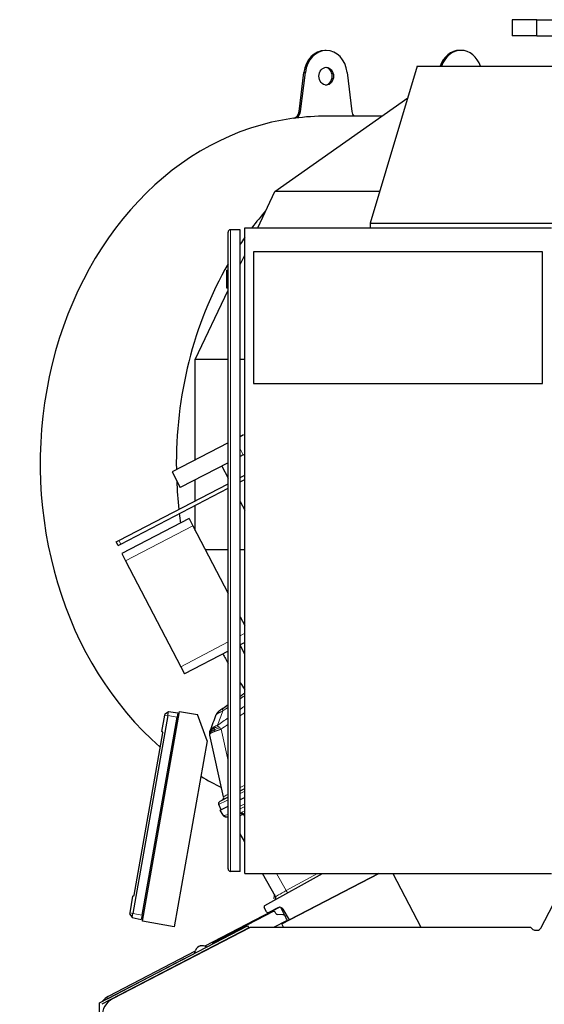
# Model space of a CAD drawing. Header units: inches. Extents: x 0 to 23760, y -13 to 16800.
# Tile 175 of 256: x 10248 to 10897, y 6930 to 8150. Entities that reach past the tile are written whole.
import ezdxf

# ---------------------------------------------------------------- set-up
doc = ezdxf.new("R2010")
doc.units = ezdxf.units.IN
doc.layers.add('1', color=7, linetype='Continuous', true_color=0xffffff)

msp = doc.modelspace()

# ---------------------------------------------------------------- linework, layer by layer
at = {"layer": '1', "color": 2, "linetype": 'Continuous', "lineweight": 25}
for p, q in [((10857.484, 8150.209), (10857.484, 8130.209)), ((10887.592, 8150.209), (10857.484, 8150.209)), ((10888.141, 8150.209), (10887.592, 8150.209)), ((10888.141, 8150.209), (10918.717, 8150.209)), ((10887.592, 8130.209), (10857.484, 8130.209)), ((10888.141, 8130.209), (10887.592, 8130.209)), ((10888.141, 8130.209), (10918.717, 8130.209)), ((10627.27, 8112.19), (10625.55, 8112.19)), ((10794.181, 8112.19), (10792.46, 8112.19)), ((10739.775, 8092.428), (10681.828, 7898.072)), ((10739.775, 8092.428), (10968.632, 8092.428)), ((10593.697, 8036.503), (10599.625, 8084.92)), ((10595.418, 8036.503), (10601.345, 8084.92)), ((10653.195, 8084.92), (10659.123, 8036.503)), ((10563.57, 7937.423), (10728.143, 8053.416)), ((10695.902, 8030.69), (10627.27, 8030.69)), ((10542.312, 7892.473), (10563.57, 7937.423)), ((10693.56, 7937.423), (10563.57, 7937.423)), ((10681.828, 7898.072), (10681.828, 7892.468)), ((10681.828, 7898.072), (10910.685, 7898.072)), ((10505.681, 7097.974), (10505.681, 7886.974)), ((10520.681, 7889.974), (10508.681, 7889.974)), ((10520.681, 7094.974), (10520.681, 7889.974)), ((10526.306, 7892.474), (10906.306, 7892.474)), ((10526.306, 7092.474), (10526.306, 7892.474)), ((10520.681, 7846.736), (10526.305, 7858.627)), ((10895.306, 7862.442), (10537.306, 7862.442)), ((10537.306, 7862.442), (10537.306, 7699.442)), ((10895.306, 7699.442), (10895.306, 7862.442)), ((10503.681, 7839.974), (10505.681, 7839.974)), ((10503.681, 7839.974), (10503.681, 7817.974)), ((10465.038, 7729.081), (10505.683, 7815.022)), ((10503.681, 7817.974), (10505.681, 7817.974)), ((10465.038, 7604.891), (10465.038, 7729.081)), ((10505.682, 7729.081), (10465.038, 7729.081)), ((10526.308, 7729.081), (10520.682, 7729.081)), ((10537.306, 7699.442), (10895.306, 7699.442)), ((10505.677, 7626.045), (10436.28, 7589.92)), ((10520.687, 7633.859), (10524.92, 7636.063)), ((10505.676, 7601.243), (10446.439, 7570.406)), ((10524.467, 7611.024), (10520.681, 7609.054)), ((10524.467, 7611.024), (10526.307, 7611.982)), ((10436.28, 7589.92), (10446.439, 7570.406)), ((10497.886, 7597.186), (10505.681, 7582.21)), ((10465.038, 7554.159), (10465.038, 7580.089)), ((10520.68, 7577.486), (10526.305, 7580.415)), ((10520.681, 7583.124), (10526.304, 7586.051)), ((10370.316, 7504.849), (10505.679, 7575.314)), ((10372.625, 7500.414), (10505.68, 7569.678)), ((10520.681, 7553.397), (10526.306, 7542.591)), ((10465.038, 7517.352), (10465.038, 7548.523)), ((10457.351, 7532.118), (10373.972, 7488.714)), ((10457.351, 7532.118), (10461.968, 7523.248)), ((10461.968, 7523.248), (10505.68, 7439.278)), ((10367.027, 7503.137), (10370.316, 7504.849)), ((10369.336, 7498.702), (10367.027, 7503.137)), ((10369.336, 7498.702), (10372.625, 7500.414)), ((10505.682, 7493.188), (10477.617, 7493.188)), ((10526.308, 7493.188), (10520.682, 7493.188)), ((10373.972, 7488.714), (10378.589, 7479.844)), ((10378.589, 7479.844), (10446.928, 7348.566)), ((10520.681, 7410.462), (10526.306, 7399.656)), ((10526.306, 7363.639), (10520.68, 7375.535)), ((10526.305, 7378.613), (10520.681, 7375.686)), ((10505.681, 7367.877), (10451.545, 7339.696)), ((10446.928, 7348.566), (10451.545, 7339.696)), ((10430.85, 7288.057), (10387.611, 7042.84)), ((10399.136, 7040.808), (10442.374, 7286.025)), ((10399.606, 7033.109), (10445.449, 7293.098)), ((10423.772, 7268.058), (10427.405, 7288.664)), ((10427.405, 7288.664), (10427.667, 7290.153)), ((10427.667, 7290.153), (10431.741, 7293.112)), ((10430.85, 7288.057), (10431.741, 7293.112)), ((10431.741, 7293.112), (10443.337, 7291.483)), ((10443.337, 7291.483), (10442.374, 7286.025)), ((10445.449, 7293.098), (10467.784, 7289.16)), ((10479.632, 7256.608), (10467.784, 7289.16)), ((10389.262, 7065.281), (10424.726, 7266.405)), ((10423.772, 7268.058), (10424.726, 7266.405)), ((10500.137, 7187.397), (10483.179, 7263.893)), ((10479.632, 7256.608), (10438.998, 7026.163)), ((10505.681, 7186.941), (10495.344, 7181.559)), ((10520.682, 7194.75), (10526.308, 7197.678)), ((10526.307, 7186.404), (10520.682, 7183.476)), ((10496.971, 7171.133), (10493.999, 7177.654)), ((10496.046, 7170.651), (10505.681, 7175.667)), ((10499.492, 7164.56), (10496.046, 7170.651)), ((10502.609, 7162.466), (10501.838, 7162.695)), ((10505.681, 7161.556), (10502.609, 7162.466)), ((10526.307, 7131.372), (10520.682, 7141.315)), ((10520.681, 7094.974), (10508.681, 7094.974)), ((10526.306, 7092.474), (10906.306, 7092.474)), ((10564.588, 7063.711), (10548.315, 7092.474)), ((10551.234, 7052.849), (10622.719, 7092.474)), ((10572.221, 7029.916), (10692.393, 7092.474)), ((10692.377, 7092.473), (10581.535, 7034.773)), ((10709.89, 7092.473), (10744.496, 7025.996)), ((10893.098, 7024.756), (10923.557, 7083.268)), ((10384.167, 7043.447), (10387.8, 7064.054)), ((10387.8, 7064.054), (10389.262, 7065.281)), ((10383.904, 7041.959), (10384.167, 7043.447)), ((10383.904, 7041.959), (10386.72, 7037.785)), ((10386.72, 7037.785), (10387.611, 7042.84)), ((10399.136, 7040.808), (10398.173, 7035.35)), ((10569.613, 7050.529), (10476.954, 7002.294)), ((10561.376, 7045.132), (10487.621, 7006.738)), ((10553.432, 7044.867), (10550.463, 7050.115)), ((10567.397, 7049.961), (10556.096, 7044.078)), ((10564.859, 7042.773), (10564.074, 7044.281)), ((10573.701, 7041.26), (10566.511, 7041.7)), ((10570.541, 7050.453), (10576.036, 7039.896)), ((10581.535, 7034.773), (10574.058, 7047.988)), ((10578.627, 7034.947), (10576.179, 7039.651)), ((10346.394, 6932.048), (10529.846, 7027.547)), ((10386.72, 7037.785), (10398.173, 7035.35)), ((10438.998, 7026.163), (10399.606, 7033.109)), ((10529.846, 7027.547), (10531.231, 7024.886)), ((10562.52, 7025.998), (10578.415, 7034.273)), ((10574.261, 7025.997), (10572.221, 7029.916)), ((10578.671, 7034.834), (10579.311, 7033.606)), ((10531.231, 7024.886), (10349.394, 6930.227)), ((10362.851, 6937.28), (10533.277, 7025.998)), ((10533.277, 7025.998), (10880.135, 7025.998)), ((10880.135, 7025.998), (10882.601, 7023.533)), ((10886.133, 7022.07), (10888.666, 7022.07)), ((10464.971, 6996.056), (10357.032, 6939.866)), ((10463.94, 6993.238), (10465.293, 6996.956)), ((10469.595, 7001.861), (10469.595, 7001.861)), ((10357.022, 6937.623), (10450.85, 6986.467)), ((10451.109, 6986.559), (10450.85, 6986.467)), ((10450.85, 6986.467), (10451.109, 6986.559)), ((10346.394, 6746.582), (10346.394, 6932.048))]:
    msp.add_line(p, q, dxfattribs=at)
at = {"layer": '1', "color": 110, "linetype": 'Continuous', "lineweight": 13}
for p, q in [((10887.592, 8150.209), (10887.592, 8130.209)), ((10888.141, 8150.209), (10888.141, 8130.209)), ((10599.625, 8084.92), (10601.345, 8084.92)), ((10586.503, 8028.043), (10588.223, 8028.043)), ((10593.697, 8036.503), (10595.418, 8036.503)), ((10508.681, 7889.974), (10508.681, 7094.974)), ((10524.467, 7611.024), (10520.681, 7618.296)), ((10461.968, 7523.248), (10378.589, 7479.844)), ((10370.316, 7504.849), (10372.625, 7500.414)), ((10526.306, 7389.888), (10520.681, 7386.959)), ((10505.68, 7379.151), (10446.928, 7348.566)), ((10427.405, 7288.664), (10430.85, 7288.057)), ((10430.85, 7288.057), (10442.374, 7286.025)), ((10497.012, 7271.083), (10505.681, 7231.98)), ((10520.682, 7199.023), (10526.307, 7201.951)), ((10526.307, 7194.473), (10520.683, 7191.545)), ((10520.682, 7175.591), (10526.307, 7178.519)), ((10526.307, 7175.433), (10520.682, 7172.504)), ((10520.681, 7167.414), (10521.18, 7167.266)), ((10522.681, 7168.124), (10526.306, 7170.011)), ((10526.306, 7166.945), (10524.198, 7165.847)), ((10524.198, 7165.847), (10526.307, 7162.12)), ((10565.711, 7092.474), (10577.795, 7071.115)), ((10577.795, 7071.115), (10616.326, 7092.473)), ((10384.167, 7043.447), (10387.611, 7042.84)), ((10387.611, 7042.84), (10399.136, 7040.808))]:
    msp.add_line(p, q, dxfattribs=at)
at = {"layer": '1', "color": 2, "linetype": 'Continuous', "lineweight": 25}
for centre, radius, start, end in [((10508.681, 7886.974), 3, 90, 180), ((10500.409, 7285.537), 10, 125.479732, 159.024435), ((10496.232, 7186.531), 4, 297.5, 12.5), ((10496.729, 7178.898), 3, 117.5, 204.5), ((10502.974, 7166.53), 4, 209.5, 253.5), ((10508.681, 7097.974), 3, 180, 270), ((10561.977, 7062.234), 3, 299, 29.5), ((10552.204, 7051.1), 2, 119, 209.5), ((10555.173, 7045.852), 2, 209.5, 297.5), ((10562.3, 7043.358), 2, 27.495001, 117.499999), ((10566.633, 7043.696), 2, 207.495001, 266.497433), ((10569.706, 7045.526), 5, 29.5, 117.5), ((10573.518, 7038.266), 3, 27.495, 86.497433), ((10578.184, 7034.716), 0.5, 297.5, 27.495), ((10473.75, 6993.878), 9, 53.617188, 160), ((10473.75, 6993.878), 9, 53.617188, 117.499023), ((10489.006, 7004.077), 3, 117.5, 166.688194), ((10374.394, 6915.105), 25, 117.5, 180), ((10366.257, 6919.883), 20, 117.5, 121.022491)]:
    msp.add_arc(centre, radius, start, end, dxfattribs=at)
for centre, major_axis, ratio, start_param, end_param in [((10625.55, 8080.19), (0, -32), 0.81915204, 3.14159265, 4.56403095), ((10627.27, 8080.19), (0, -32), 0.81915204, 1.71915435, 4.56403095), ((10792.46, 8080.19), (0, -32), 0.81915204, 3.14159265, 4.31994943), ((10794.181, 8080.19), (0, 32), 0.81915204, 5.10482853, 7.46154209), ((10625.55, 8080.19), (0, 11), 0.81915204, 4.71238898, 6.18756308), ((10625.55, 8080.19), (0, 11), 0.81915204, 3.23721488, 4.71238898), ((10625.55, 7600.19), (0, 430.5), 0.81915204, 0.11095348, 2.52514171), ((10585.596, 8037.981), (0, 10), 0.81915204, 3.25254614, 4.56403095), ((10587.316, 8037.981), (0, 10), 0.81915204, 3.25254614, 4.56403095), ((10627.27, 7600.19), (0, 430.5), 0.81915204, 0, 0.11095348), ((10667.224, 8037.981), (0, 10), 0.81915204, 1.71915435, 2.38784767), ((10794.181, 7600.19), (0, 430.5), 0.81915204, 0.75638492, 0.82447959), ((10794.181, 7600.19), (0, 430.5), 0.81915204, 0.86274141, 0.88764948), ((10794.181, 7600.19), (0, 430.5), 0.81915204, 0.95811184, 1.58829537), ((10794.181, 7600.19), (0, 430.5), 0.81915204, 1.62011708, 1.70289142), ((10794.181, 7600.19), (0, 430.5), 0.81915204, 1.71529809, 1.74266855), ((10794.181, 7600.19), (0, 430.5), 0.81915204, 2.15028952, 2.18353185), ((10794.181, 7600.19), (0, 430.5), 0.81915204, 2.25399421, 2.27890227), ((10625.55, 7600.19), (0, 430.5), 0.81915204, 2.56757065, 2.57296898), ((10625.55, 7600.19), (0, 430.5), 0.81915204, 2.69078508, 2.77024465), ((10518.416, 7185.944), (16.664, 23.061), 0.30726281, 3.24909048, 3.53035776), ((10886.137, 7027.075), (-1.916, -4.625), 0.9988852, 5.89088043, 6.67549018), ((10888.654, 7027.075), (3.956, -3.078), 0.99748247, 5.37491092, 6.46407299), ((10366.272, 6922.125), (-17.102, 10.378), 0.99979163, 5.73786233, 6.19150288)]:
    msp.add_ellipse(centre, major_axis=major_axis, ratio=ratio, start_param=start_param, end_param=end_param, dxfattribs=at)
msp.add_ellipse((10627.27, 8080.19), major_axis=(0, 11), ratio=0.81915204, dxfattribs=at)
at = {"layer": '1', "color": 110, "linetype": 'Continuous', "lineweight": 13}
for centre, major_axis, ratio, start_param, end_param in [((10504.827, 7288.678), (5.786, -8.156), 0.23207267, 3.14159265, 3.8845507), ((10518.271, 7198.004), (18.134, 10.607), 0.00224004, 2.33689509, 3.14087239), ((10518.046, 7189.996), (24.047, 12.341), 0.00452964, 2.10854424, 3.14138164), ((10534.72, 7157.126), (-35.228, 7.434), 0.0022709, 0.00200322, 0.22283404), ((10518.416, 7185.944), (18.953, 21.143), 0.24652226, 3.27952484, 3.73924431), ((10503.745, 7166.302), (-1.136, -3.835), 0.95100366, 5.49624925, 6.28318531), ((10539.735, 7149.822), (-26.111, 7.967), 0.75362056, 5.62841507, 5.70343301), ((10521.912, 7164.404), (-2.122, 3.391), 0.31604543, 4.72850651, 5.49306459), ((10523.413, 7165.261), (-1.847, 3.548), 0.2419219, 4.75165889, 5.51524044), ((10540.468, 7146.959), (-21.454, 14.341), 0.70660258, 5.90921228, 5.98423021), ((10582.094, 7073.385), (17.506, 9.674), 0.00476214, 1.81625846, 3.14164045), ((10577.206, 7070.676), (1.454, -2.624), 0.24281184, 0, 1.60372074)]:
    msp.add_ellipse(centre, major_axis=major_axis, ratio=ratio, start_param=start_param, end_param=end_param, dxfattribs=at)
at = {"layer": '1', "color": 2, "linetype": 'Continuous', "lineweight": 25}
for points, knots in [([(10520.678, 7312.014), (10521.281, 7312.432), (10521.883, 7312.85), (10523.751, 7314.143), (10525.018, 7315.019), (10526.285, 7315.893)], [0, 0, 0, 0, 0.32252985, 0.32252985, 1, 1, 1, 1]), ([(10499.041, 7296.834), (10498.969, 7296.783), (10498.897, 7296.732), (10498.753, 7296.63), (10498.682, 7296.579), (10498.468, 7296.428), (10498.328, 7296.328), (10498.05, 7296.131), (10497.912, 7296.033), (10497.641, 7295.84), (10497.507, 7295.745), (10497.242, 7295.557), (10497.112, 7295.464), (10496.92, 7295.328), (10496.856, 7295.283), (10496.731, 7295.193), (10496.668, 7295.149), (10496.484, 7295.018), (10496.365, 7294.933), (10496.136, 7294.77), (10496.025, 7294.691), (10495.867, 7294.578), (10495.789, 7294.523), (10495.714, 7294.47), (10495.665, 7294.435), (10495.64, 7294.417), (10495.52, 7294.332), (10495.43, 7294.268), (10495.182, 7294.091), (10495.043, 7293.992), (10494.903, 7293.892), (10494.877, 7293.874), (10494.828, 7293.839), (10494.805, 7293.823), (10494.744, 7293.779), (10494.71, 7293.755), (10494.657, 7293.717), (10494.637, 7293.703), (10494.612, 7293.685), (10494.605, 7293.68), (10494.605, 7293.68)], [0, 0, 0, 0, 0.03132035, 0.03132035, 0.06264069, 0.06264069, 0.12528139, 0.12528139, 0.18792208, 0.18792208, 0.25056278, 0.25056278, 0.31320347, 0.31320347, 0.34452382, 0.34452382, 0.37584417, 0.37584417, 0.43848486, 0.43848486, 0.50112555, 0.50112555, 0.5324459, 0.54810607, 0.54810607, 0.56376625, 0.56376625, 0.62640694, 0.62640694, 0.75168833, 0.75168833, 0.78300868, 0.78300868, 0.81432902, 0.81432902, 0.87696972, 0.87696972, 0.93961041, 0.93961041, 1, 1, 1, 1]), ([(10488.329, 7272.453), (10488.134, 7272.359), (10487.944, 7272.264), (10487.201, 7271.88), (10486.684, 7271.582), (10485.746, 7270.977), (10485.325, 7270.67), (10484.832, 7270.261), (10484.715, 7270.158), (10484.603, 7270.056)], [0, 0, 0, 0, 0.125, 0.125, 0.5, 0.5, 0.875, 0.875, 1, 1, 1, 1]), ([(10482.944, 7265.841), (10482.944, 7265.856), (10482.943, 7265.887), (10482.942, 7265.932), (10482.942, 7265.976), (10482.942, 7266.018), (10482.941, 7266.06), (10482.942, 7266.1), (10482.942, 7266.139), (10482.942, 7266.178), (10482.943, 7266.215), (10482.943, 7266.25), (10482.944, 7266.285), (10482.945, 7266.319), (10482.946, 7266.351), (10482.947, 7266.382), (10482.948, 7266.413), (10482.949, 7266.442), (10482.95, 7266.47), (10482.951, 7266.496), (10482.952, 7266.522), (10482.953, 7266.546), (10482.955, 7266.57), (10482.956, 7266.592), (10482.957, 7266.613), (10482.958, 7266.633), (10482.959, 7266.652), (10482.96, 7266.669), (10482.961, 7266.686), (10482.962, 7266.701), (10482.963, 7266.715), (10482.964, 7266.728), (10482.965, 7266.74), (10482.966, 7266.751), (10482.966, 7266.761), (10482.967, 7266.769), (10482.967, 7266.777), (10482.968, 7266.783), (10482.968, 7266.788), (10482.969, 7266.802), (10482.971, 7266.825), (10482.974, 7266.857), (10482.976, 7266.889), (10482.979, 7266.921), (10482.982, 7266.953), (10482.985, 7266.984), (10482.987, 7267.015), (10482.991, 7267.046), (10482.994, 7267.077), (10482.997, 7267.107), (10483, 7267.137), (10483.003, 7267.167), (10483.007, 7267.197), (10483.01, 7267.226), (10483.014, 7267.255), (10483.017, 7267.284), (10483.021, 7267.313), (10483.024, 7267.341), (10483.028, 7267.369), (10483.032, 7267.397), (10483.035, 7267.425), (10483.039, 7267.452), (10483.043, 7267.48), (10483.047, 7267.507), (10483.051, 7267.533), (10483.055, 7267.56), (10483.059, 7267.586), (10483.063, 7267.612), (10483.067, 7267.638), (10483.071, 7267.663), (10483.075, 7267.688), (10483.08, 7267.713), (10483.082, 7267.73), (10483.084, 7267.738)], [0, 0, 0, 0, 0.0247661, 0.04892062, 0.07246356, 0.09539491, 0.11771468, 0.13942286, 0.16051947, 0.18100448, 0.20087792, 0.22013977, 0.23879004, 0.25682872, 0.27425582, 0.29107134, 0.30727527, 0.32286762, 0.33784838, 0.35221757, 0.36597517, 0.37912118, 0.39165562, 0.40357847, 0.41488973, 0.42558942, 0.43567752, 0.44515404, 0.45401898, 0.46227234, 0.46991411, 0.47694431, 0.48336292, 0.48916996, 0.49436542, 0.49894931, 0.50292162, 0.50628237, 0.50903156, 0.51116921, 0.52846512, 0.54560489, 0.56258859, 0.57941629, 0.59608807, 0.61260401, 0.6289642, 0.64516871, 0.66121764, 0.67711108, 0.69284912, 0.70843186, 0.72385939, 0.73913182, 0.75424924, 0.76921178, 0.78401953, 0.79867262, 0.81317117, 0.82751529, 0.84170511, 0.85574076, 0.86962238, 0.88335011, 0.89692409, 0.91034447, 0.9236114, 0.93672505, 0.94968558, 0.96249315, 0.97514796, 0.98765018, 1, 1, 1, 1]), ([(10483.179, 7263.893), (10483.177, 7263.901), (10483.173, 7263.919), (10483.167, 7263.945), (10483.162, 7263.971), (10483.156, 7263.997), (10483.15, 7264.024), (10483.145, 7264.051), (10483.139, 7264.079), (10483.134, 7264.106), (10483.128, 7264.134), (10483.123, 7264.162), (10483.117, 7264.191), (10483.112, 7264.219), (10483.106, 7264.248), (10483.101, 7264.278), (10483.096, 7264.307), (10483.091, 7264.337), (10483.085, 7264.367), (10483.08, 7264.398), (10483.075, 7264.428), (10483.07, 7264.459), (10483.065, 7264.49), (10483.06, 7264.522), (10483.055, 7264.554), (10483.05, 7264.586), (10483.046, 7264.618), (10483.041, 7264.651), (10483.036, 7264.684), (10483.032, 7264.717), (10483.027, 7264.75), (10483.023, 7264.784), (10483.019, 7264.818), (10483.014, 7264.852), (10483.01, 7264.887), (10483.006, 7264.922), (10483.002, 7264.957), (10482.998, 7264.992), (10482.995, 7265.028), (10482.991, 7265.064), (10482.987, 7265.1), (10482.984, 7265.137), (10482.981, 7265.174), (10482.977, 7265.211), (10482.974, 7265.248), (10482.971, 7265.286), (10482.968, 7265.323), (10482.966, 7265.362), (10482.963, 7265.4), (10482.961, 7265.439), (10482.958, 7265.478), (10482.956, 7265.517), (10482.954, 7265.557), (10482.952, 7265.597), (10482.95, 7265.637), (10482.949, 7265.677), (10482.947, 7265.718), (10482.946, 7265.759), (10482.945, 7265.8), (10482.944, 7265.827), (10482.944, 7265.841)], [0, 0, 0, 0, 0.01219014, 0.02455161, 0.03708491, 0.04979051, 0.06266885, 0.07572039, 0.08894554, 0.10234469, 0.11591824, 0.12966656, 0.14359, 0.15768892, 0.17196365, 0.1864145, 0.20104178, 0.21584579, 0.23082682, 0.24598515, 0.26132104, 0.27683475, 0.29252653, 0.30839662, 0.32444525, 0.34067265, 0.35707904, 0.37366463, 0.39042962, 0.40737421, 0.42449859, 0.44180294, 0.45928746, 0.4769523, 0.49479764, 0.51282364, 0.53103047, 0.54941827, 0.5679872, 0.5867374, 0.60566902, 0.62478218, 0.64407703, 0.66355369, 0.68321229, 0.70305295, 0.72307579, 0.74328092, 0.76366847, 0.78423854, 0.80499123, 0.82592666, 0.84704491, 0.8683461, 0.88983031, 0.91149765, 0.9333482, 0.95538205, 0.97759929, 1, 1, 1, 1]), ([(10483.084, 7267.738), (10483.086, 7267.749), (10483.089, 7267.77), (10483.095, 7267.802), (10483.101, 7267.834), (10483.106, 7267.866), (10483.112, 7267.897), (10483.118, 7267.929), (10483.124, 7267.96), (10483.13, 7267.992), (10483.137, 7268.023), (10483.143, 7268.054), (10483.149, 7268.085), (10483.156, 7268.116), (10483.162, 7268.147), (10483.169, 7268.178), (10483.176, 7268.208), (10483.182, 7268.239), (10483.189, 7268.269), (10483.196, 7268.3), (10483.203, 7268.33), (10483.21, 7268.36), (10483.217, 7268.39), (10483.225, 7268.42), (10483.232, 7268.45), (10483.239, 7268.48), (10483.247, 7268.509), (10483.254, 7268.539), (10483.262, 7268.568), (10483.27, 7268.598), (10483.277, 7268.627), (10483.285, 7268.656), (10483.293, 7268.685), (10483.301, 7268.714), (10483.309, 7268.743), (10483.317, 7268.772), (10483.325, 7268.8), (10483.333, 7268.829), (10483.341, 7268.857), (10483.35, 7268.886), (10483.358, 7268.914), (10483.367, 7268.942), (10483.375, 7268.97), (10483.384, 7268.998), (10483.392, 7269.026), (10483.401, 7269.053), (10483.41, 7269.081), (10483.418, 7269.108), (10483.427, 7269.136), (10483.436, 7269.163), (10483.445, 7269.19), (10483.454, 7269.217), (10483.463, 7269.244), (10483.472, 7269.271), (10483.481, 7269.298), (10483.49, 7269.325), (10483.5, 7269.351), (10483.509, 7269.378), (10483.518, 7269.404), (10483.528, 7269.43), (10483.537, 7269.457), (10483.546, 7269.483), (10483.556, 7269.509), (10483.566, 7269.535), (10483.575, 7269.56), (10483.585, 7269.586), (10483.594, 7269.611), (10483.601, 7269.628), (10483.604, 7269.637)], [0, 0, 0, 0, 0.01850217, 0.03688469, 0.0551481, 0.07329298, 0.09131989, 0.10922943, 0.12702219, 0.14469878, 0.16225982, 0.17970594, 0.1970378, 0.21425606, 0.23136137, 0.24835444, 0.26523596, 0.28200665, 0.29866722, 0.31521844, 0.33166104, 0.34799581, 0.36422354, 0.38034501, 0.39636107, 0.41227254, 0.42808027, 0.44378513, 0.45938802, 0.47488983, 0.49029148, 0.50559393, 0.52079811, 0.53590502, 0.55091564, 0.56583099, 0.58065212, 0.59538006, 0.6100159, 0.62456073, 0.63901567, 0.65338186, 0.66766045, 0.68185262, 0.69595957, 0.70998253, 0.72392274, 0.73778148, 0.75156002, 0.76525968, 0.77888181, 0.79242774, 0.80589888, 0.81929662, 0.83262239, 0.84587764, 0.85906384, 0.8721825, 0.88523514, 0.89822329, 0.91114852, 0.92401244, 0.93681664, 0.94956276, 0.96225247, 0.97488744, 0.98746938, 1, 1, 1, 1]), ([(10488.814, 7270.38), (10488.579, 7270.278), (10488.35, 7270.176), (10487.456, 7269.77), (10486.839, 7269.467), (10485.731, 7268.869), (10485.239, 7268.574), (10484.676, 7268.187), (10484.543, 7268.091), (10484.418, 7267.996)], [0, 0, 0, 0, 0.125, 0.125, 0.5, 0.5, 0.875, 0.875, 1, 1, 1, 1]), ([(10563.097, 7066.262), (10562.938, 7065.449), (10562.585, 7063.609), (10562.245, 7061.761), (10562.06, 7060.73)], [0, 0, 0, 0, 0.4427664, 1, 1, 1, 1])]:
    msp.add_open_spline(points, degree=3, knots=knots, dxfattribs=at)
at = {"layer": '1', "color": 110, "linetype": 'Continuous', "lineweight": 13}
for points, knots in [([(10526.286, 7312.679), (10525.088, 7311.852), (10523.89, 7311.024), (10522.022, 7309.729), (10521.35, 7309.263), (10520.679, 7308.797)], [0, 0, 0, 0, 0.64050832, 0.64050832, 1, 1, 1, 1]), ([(10520.659, 7295.782), (10520.77, 7295.859), (10520.88, 7295.936), (10522.748, 7297.238), (10524.506, 7298.461), (10526.266, 7299.681)], [0, 0, 0, 0, 0.05912596, 0.05912596, 1, 1, 1, 1]), ([(10499.285, 7293.776), (10498.718, 7293.544), (10498.171, 7293.313), (10497.119, 7292.855), (10496.615, 7292.629), (10495.892, 7292.292), (10495.599, 7292.153), (10495.314, 7292.014), (10495.201, 7291.959), (10495.145, 7291.931), (10494.978, 7291.849), (10494.869, 7291.794), (10494.333, 7291.523), (10493.936, 7291.312), (10493.482, 7291.057), (10493.393, 7291.006), (10493.263, 7290.931), (10493.22, 7290.905), (10493.136, 7290.856), (10493.094, 7290.831), (10492.889, 7290.708), (10492.735, 7290.612), (10492.302, 7290.331), (10492.052, 7290.153), (10491.815, 7289.964), (10491.789, 7289.943), (10491.739, 7289.902), (10491.714, 7289.881), (10491.643, 7289.82), (10491.598, 7289.78), (10491.471, 7289.663), (10491.397, 7289.588), (10491.205, 7289.37), (10491.119, 7289.238), (10491.072, 7289.117)], [0, 0, 0, 0, 0.125, 0.125, 0.25, 0.25, 0.3125, 0.328125, 0.328125, 0.34375, 0.34375, 0.375, 0.375, 0.5, 0.5, 0.53125, 0.53125, 0.546875, 0.546875, 0.5625, 0.5625, 0.625, 0.625, 0.75, 0.75, 0.765625, 0.765625, 0.78125, 0.78125, 0.8125, 0.8125, 0.875, 0.875, 1, 1, 1, 1]), ([(10526.276, 7291.736), (10525.608, 7291.272), (10524.94, 7290.807), (10523.072, 7289.506), (10521.873, 7288.669), (10520.674, 7287.831)], [0, 0, 0, 0, 0.35751374, 0.35751374, 1, 1, 1, 1]), ([(10484.997, 7271.425), (10484.803, 7271.234), (10484.627, 7271.048), (10484, 7270.345), (10483.706, 7269.903), (10483.604, 7269.637)], [0, 0, 0, 0, 0.25, 0.25, 1, 1, 1, 1]), ([(10484.603, 7270.056), (10484.633, 7270.211), (10484.665, 7270.359), (10484.751, 7270.702), (10484.806, 7270.886), (10484.91, 7271.198), (10484.959, 7271.328), (10484.997, 7271.425)], [0, 0, 0, 0, 0.25, 0.25, 0.625, 0.625, 1, 1, 1, 1]), ([(10488.116, 7273.833), (10487.958, 7273.736), (10487.803, 7273.638), (10487.194, 7273.241), (10486.766, 7272.934), (10485.979, 7272.32), (10485.621, 7272.013), (10485.196, 7271.619), (10485.095, 7271.521), (10484.997, 7271.425)], [0, 0, 0, 0, 0.125, 0.125, 0.5, 0.5, 0.875, 0.875, 1, 1, 1, 1]), ([(10492.323, 7275.729), (10491.208, 7275.401), (10490.11, 7274.936), (10488.761, 7274.215), (10488.433, 7274.027), (10488.116, 7273.833)], [0, 0, 0, 0, 0.75, 0.75, 1, 1, 1, 1]), ([(10488.329, 7272.453), (10488.302, 7272.608), (10488.279, 7272.756), (10488.229, 7273.1), (10488.205, 7273.284), (10488.161, 7273.6), (10488.14, 7273.731), (10488.116, 7273.833)], [0, 0, 0, 0, 0.25, 0.25, 0.625, 0.625, 1, 1, 1, 1]), ([(10493.654, 7274.384), (10492.201, 7274.001), (10490.807, 7273.529), (10489.124, 7272.823), (10488.718, 7272.641), (10488.329, 7272.453)], [0, 0, 0, 0, 0.75, 0.75, 1, 1, 1, 1]), ([(10488.814, 7270.38), (10488.787, 7270.468), (10488.761, 7270.557), (10488.659, 7270.915), (10488.59, 7271.185), (10488.468, 7271.714), (10488.415, 7271.971), (10488.356, 7272.296), (10488.342, 7272.376), (10488.329, 7272.453)], [0, 0, 0, 0, 0.125, 0.125, 0.5, 0.5, 0.875, 0.875, 1, 1, 1, 1]), ([(10495.238, 7272.796), (10493.498, 7272.212), (10491.809, 7271.603), (10489.774, 7270.788), (10489.283, 7270.584), (10488.814, 7270.38)], [0, 0, 0, 0, 0.75, 0.75, 1, 1, 1, 1]), ([(10493.654, 7274.384), (10493.532, 7274.508), (10493.412, 7274.629), (10493.12, 7274.925), (10492.951, 7275.096), (10492.627, 7275.424), (10492.472, 7275.58), (10492.323, 7275.729)], [0, 0, 0, 0, 0.25, 0.25, 0.625, 0.625, 1, 1, 1, 1]), ([(10495.238, 7272.796), (10495.167, 7272.865), (10495.097, 7272.935), (10494.82, 7273.211), (10494.616, 7273.414), (10494.219, 7273.812), (10494.026, 7274.007), (10493.777, 7274.26), (10493.715, 7274.322), (10493.654, 7274.384)], [0, 0, 0, 0, 0.125, 0.125, 0.5, 0.5, 0.875, 0.875, 1, 1, 1, 1]), ([(10497.012, 7271.083), (10496.551, 7271.516), (10496.101, 7271.95), (10495.522, 7272.516), (10495.379, 7272.656), (10495.238, 7272.796)], [0, 0, 0, 0, 0.75, 0.75, 1, 1, 1, 1]), ([(10484.418, 7267.996), (10484.167, 7267.805), (10483.948, 7267.617), (10483.201, 7266.875), (10482.933, 7266.345), (10482.944, 7265.841)], [0, 0, 0, 0, 0.25, 0.25, 1, 1, 1, 1]), ([(10484.603, 7270.056), (10484.38, 7269.852), (10484.18, 7269.648), (10483.479, 7268.844), (10483.173, 7268.261), (10483.084, 7267.738)], [0, 0, 0, 0, 0.25, 0.25, 1, 1, 1, 1]), ([(10484.548, 7266.203), (10484.539, 7266.197), (10484.522, 7266.184), (10484.495, 7266.166), (10484.47, 7266.148), (10484.444, 7266.129), (10484.419, 7266.111), (10484.394, 7266.093), (10484.369, 7266.074), (10484.344, 7266.056), (10484.32, 7266.038), (10484.296, 7266.019), (10484.273, 7266.001), (10484.249, 7265.983), (10484.226, 7265.965), (10484.203, 7265.947), (10484.18, 7265.929), (10484.158, 7265.91), (10484.136, 7265.892), (10484.114, 7265.874), (10484.092, 7265.856), (10484.071, 7265.838), (10484.05, 7265.82), (10484.029, 7265.802), (10484.009, 7265.784), (10483.988, 7265.766), (10483.968, 7265.748), (10483.949, 7265.73), (10483.929, 7265.712), (10483.91, 7265.694), (10483.891, 7265.676), (10483.872, 7265.658), (10483.854, 7265.641), (10483.835, 7265.623), (10483.817, 7265.605), (10483.8, 7265.587), (10483.782, 7265.569), (10483.765, 7265.552), (10483.748, 7265.534), (10483.731, 7265.516), (10483.715, 7265.498), (10483.698, 7265.481), (10483.682, 7265.463), (10483.667, 7265.445), (10483.651, 7265.427), (10483.636, 7265.41), (10483.621, 7265.392), (10483.606, 7265.375), (10483.592, 7265.357), (10483.577, 7265.339), (10483.563, 7265.322), (10483.55, 7265.304), (10483.536, 7265.287), (10483.523, 7265.269), (10483.51, 7265.251), (10483.497, 7265.234), (10483.484, 7265.216), (10483.472, 7265.199), (10483.46, 7265.181), (10483.448, 7265.164), (10483.436, 7265.147), (10483.425, 7265.129), (10483.414, 7265.112), (10483.403, 7265.094), (10483.392, 7265.077), (10483.382, 7265.059), (10483.372, 7265.042), (10483.362, 7265.025), (10483.352, 7265.007), (10483.342, 7264.99), (10483.333, 7264.972), (10483.324, 7264.955), (10483.315, 7264.938), (10483.307, 7264.92), (10483.298, 7264.903), (10483.29, 7264.886), (10483.282, 7264.869), (10483.274, 7264.851), (10483.267, 7264.834), (10483.26, 7264.817), (10483.253, 7264.799), (10483.246, 7264.782), (10483.239, 7264.765), (10483.233, 7264.748), (10483.227, 7264.731), (10483.221, 7264.713), (10483.215, 7264.696), (10483.209, 7264.679), (10483.204, 7264.662), (10483.199, 7264.645), (10483.194, 7264.627), (10483.19, 7264.61), (10483.185, 7264.593), (10483.181, 7264.576), (10483.177, 7264.559), (10483.173, 7264.542), (10483.17, 7264.524), (10483.166, 7264.507), (10483.163, 7264.49), (10483.16, 7264.473), (10483.157, 7264.456), (10483.155, 7264.439), (10483.153, 7264.422), (10483.15, 7264.405), (10483.148, 7264.388), (10483.147, 7264.37), (10483.145, 7264.353), (10483.144, 7264.336), (10483.143, 7264.319), (10483.142, 7264.302), (10483.141, 7264.285), (10483.141, 7264.268), (10483.14, 7264.251), (10483.14, 7264.234), (10483.14, 7264.217), (10483.141, 7264.2), (10483.141, 7264.183), (10483.142, 7264.166), (10483.143, 7264.149), (10483.144, 7264.131), (10483.145, 7264.114), (10483.146, 7264.097), (10483.148, 7264.08), (10483.15, 7264.063), (10483.152, 7264.046), (10483.154, 7264.029), (10483.157, 7264.012), (10483.159, 7263.995), (10483.162, 7263.978), (10483.165, 7263.961), (10483.168, 7263.944), (10483.171, 7263.927), (10483.175, 7263.91), (10483.177, 7263.899), (10483.179, 7263.893)], [0, 0, 0, 0, 0.00815916, 0.01630918, 0.02445008, 0.03258186, 0.04070452, 0.04881807, 0.05692251, 0.06501785, 0.07310408, 0.08118123, 0.08924929, 0.09730826, 0.10535815, 0.11339897, 0.12143071, 0.1294534, 0.13746702, 0.14547159, 0.15346711, 0.16145358, 0.16943101, 0.1773994, 0.18535877, 0.19330911, 0.20125042, 0.20918273, 0.21710602, 0.2250203, 0.23292559, 0.24082188, 0.24870917, 0.25658749, 0.26445682, 0.27231718, 0.28016856, 0.28801098, 0.29584445, 0.30366895, 0.31148451, 0.31929113, 0.3270888, 0.33487754, 0.34265736, 0.35042825, 0.35819022, 0.36594328, 0.37368743, 0.38142268, 0.38914904, 0.3968665, 0.40457508, 0.41227478, 0.4199656, 0.42764756, 0.43532065, 0.44298488, 0.45064027, 0.4582868, 0.46592449, 0.47355335, 0.48117338, 0.48878459, 0.49638697, 0.50398054, 0.51156531, 0.51914127, 0.52670844, 0.53426682, 0.54181641, 0.54935723, 0.55688927, 0.56441255, 0.57192706, 0.57943282, 0.58692983, 0.5944181, 0.60189763, 0.60936843, 0.61683051, 0.62428386, 0.6317285, 0.63916444, 0.64659167, 0.65401021, 0.66142006, 0.66882123, 0.67621372, 0.68359754, 0.6909727, 0.6983392, 0.70569705, 0.71304625, 0.72038681, 0.72771874, 0.73504204, 0.74235673, 0.7496628, 0.75696026, 0.76424912, 0.77152939, 0.77880107, 0.78606417, 0.79331869, 0.80056465, 0.80780204, 0.81503088, 0.82225117, 0.82946292, 0.83666613, 0.84386082, 0.85104698, 0.85822463, 0.86539377, 0.87255441, 0.87970655, 0.8868502, 0.89398538, 0.90111208, 0.90823031, 0.91534008, 0.9224414, 0.92953427, 0.93661871, 0.94369471, 0.95076228, 0.95782144, 0.96487219, 0.97191453, 0.97894847, 0.98597403, 0.9929912, 1, 1, 1, 1]), ([(10484.418, 7267.996), (10484.418, 7268.083), (10484.418, 7268.171), (10484.425, 7268.524), (10484.439, 7268.792), (10484.486, 7269.318), (10484.52, 7269.575), (10484.574, 7269.899), (10484.588, 7269.979), (10484.603, 7270.056)], [0, 0, 0, 0, 0.125, 0.125, 0.5, 0.5, 0.875, 0.875, 1, 1, 1, 1]), ([(10484.548, 7266.203), (10484.525, 7266.374), (10484.5, 7266.571), (10484.458, 7267.002), (10484.44, 7267.237), (10484.422, 7267.651), (10484.418, 7267.822), (10484.418, 7267.996)], [0, 0, 0, 0, 0.375, 0.375, 0.75, 0.75, 1, 1, 1, 1]), ([(10489.515, 7268.534), (10489.499, 7268.528), (10489.466, 7268.516), (10489.416, 7268.497), (10489.367, 7268.479), (10489.318, 7268.46), (10489.269, 7268.442), (10489.22, 7268.423), (10489.172, 7268.405), (10489.124, 7268.387), (10489.076, 7268.368), (10489.028, 7268.35), (10488.981, 7268.332), (10488.934, 7268.314), (10488.887, 7268.296), (10488.84, 7268.277), (10488.793, 7268.259), (10488.747, 7268.241), (10488.701, 7268.223), (10488.655, 7268.205), (10488.61, 7268.188), (10488.564, 7268.17), (10488.519, 7268.152), (10488.474, 7268.134), (10488.429, 7268.116), (10488.385, 7268.099), (10488.341, 7268.081), (10488.297, 7268.063), (10488.253, 7268.046), (10488.209, 7268.028), (10488.166, 7268.011), (10488.123, 7267.993), (10488.08, 7267.976), (10488.037, 7267.958), (10487.995, 7267.941), (10487.953, 7267.924), (10487.911, 7267.906), (10487.869, 7267.889), (10487.827, 7267.872), (10487.786, 7267.855), (10487.745, 7267.838), (10487.704, 7267.821), (10487.663, 7267.804), (10487.623, 7267.787), (10487.583, 7267.77), (10487.543, 7267.753), (10487.503, 7267.736), (10487.463, 7267.719), (10487.424, 7267.702), (10487.385, 7267.685), (10487.346, 7267.668), (10487.307, 7267.652), (10487.269, 7267.635), (10487.231, 7267.618), (10487.192, 7267.602), (10487.155, 7267.585), (10487.117, 7267.569), (10487.08, 7267.552), (10487.043, 7267.536), (10487.006, 7267.519), (10486.969, 7267.503), (10486.932, 7267.487), (10486.896, 7267.47), (10486.86, 7267.454), (10486.824, 7267.438), (10486.788, 7267.422), (10486.753, 7267.405), (10486.718, 7267.389), (10486.683, 7267.373), (10486.648, 7267.357), (10486.613, 7267.341), (10486.579, 7267.325), (10486.545, 7267.309), (10486.511, 7267.293), (10486.477, 7267.277), (10486.444, 7267.261), (10486.41, 7267.246), (10486.377, 7267.23), (10486.344, 7267.214), (10486.311, 7267.198), (10486.279, 7267.183), (10486.247, 7267.167), (10486.215, 7267.151), (10486.183, 7267.136), (10486.151, 7267.12), (10486.12, 7267.105), (10486.088, 7267.089), (10486.057, 7267.074), (10486.026, 7267.058), (10485.996, 7267.043), (10485.965, 7267.028), (10485.935, 7267.012), (10485.905, 7266.997), (10485.875, 7266.982), (10485.846, 7266.967), (10485.816, 7266.951), (10485.787, 7266.936), (10485.758, 7266.921), (10485.729, 7266.906), (10485.7, 7266.891), (10485.672, 7266.876), (10485.644, 7266.861), (10485.616, 7266.846), (10485.588, 7266.831), (10485.56, 7266.816), (10485.533, 7266.801), (10485.505, 7266.786), (10485.478, 7266.772), (10485.451, 7266.757), (10485.425, 7266.742), (10485.398, 7266.727), (10485.372, 7266.713), (10485.346, 7266.698), (10485.32, 7266.683), (10485.294, 7266.669), (10485.269, 7266.654), (10485.243, 7266.64), (10485.218, 7266.625), (10485.193, 7266.611), (10485.168, 7266.596), (10485.144, 7266.582), (10485.119, 7266.567), (10485.095, 7266.553), (10485.071, 7266.539), (10485.047, 7266.524), (10485.023, 7266.51), (10485, 7266.496), (10484.977, 7266.482), (10484.953, 7266.467), (10484.931, 7266.453), (10484.908, 7266.439), (10484.885, 7266.425), (10484.863, 7266.411), (10484.841, 7266.397), (10484.819, 7266.383), (10484.797, 7266.369), (10484.775, 7266.355), (10484.753, 7266.341), (10484.732, 7266.327), (10484.711, 7266.313), (10484.69, 7266.299), (10484.669, 7266.285), (10484.649, 7266.271), (10484.628, 7266.258), (10484.608, 7266.244), (10484.588, 7266.23), (10484.568, 7266.216), (10484.555, 7266.207), (10484.548, 7266.203)], [0, 0, 0, 0, 0.0076941, 0.01537649, 0.02304717, 0.03070615, 0.03835343, 0.045989, 0.05361287, 0.06122504, 0.06882551, 0.07641428, 0.08399135, 0.09155673, 0.0991104, 0.10665239, 0.11418268, 0.12170128, 0.12920818, 0.1367034, 0.14418692, 0.15165875, 0.1591189, 0.16656736, 0.17400414, 0.18142923, 0.18884263, 0.19624436, 0.2036344, 0.21101276, 0.21837944, 0.22573444, 0.23307777, 0.24040942, 0.24772939, 0.25503769, 0.26233432, 0.26961927, 0.27689256, 0.28415417, 0.29140412, 0.2986424, 0.30586901, 0.31308396, 0.32028724, 0.32747886, 0.33465882, 0.34182712, 0.34898376, 0.35612874, 0.36326207, 0.37038374, 0.37749375, 0.38459211, 0.39167882, 0.39875388, 0.40581728, 0.41286904, 0.41990915, 0.42693762, 0.43395444, 0.44095962, 0.44795315, 0.45493505, 0.4619053, 0.46886392, 0.4758109, 0.48274624, 0.48966995, 0.49658202, 0.50348246, 0.51037127, 0.51724845, 0.52411401, 0.53096794, 0.53781024, 0.54464091, 0.55145997, 0.5582674, 0.56506321, 0.57184741, 0.57861999, 0.58538095, 0.59213029, 0.59886803, 0.60559415, 0.61230866, 0.61901156, 0.62570286, 0.63238255, 0.63905063, 0.64570711, 0.65235199, 0.65898527, 0.66560695, 0.67221703, 0.67881552, 0.68540242, 0.69197772, 0.69854143, 0.70509355, 0.71163408, 0.71816302, 0.72468038, 0.73118616, 0.73768035, 0.74416297, 0.750634, 0.75709346, 0.76354134, 0.76997765, 0.77640238, 0.78281555, 0.78921714, 0.79560717, 0.80198563, 0.80835253, 0.81470787, 0.82105164, 0.82738386, 0.83370452, 0.84001362, 0.84631117, 0.85259716, 0.85887161, 0.8651345, 0.87138585, 0.87762565, 0.88385391, 0.89007063, 0.89627581, 0.90246945, 0.90865155, 0.91482212, 0.92098116, 0.92712866, 0.93326464, 0.93938909, 0.94550201, 0.95160341, 0.95769329, 0.96377165, 0.96983849, 0.97589382, 0.98193763, 0.98796993, 0.99399072, 1, 1, 1, 1]), ([(10489.515, 7268.534), (10489.342, 7268.895), (10489.153, 7269.354), (10488.923, 7270.029), (10488.867, 7270.203), (10488.814, 7270.38)], [0, 0, 0, 0, 0.75, 0.75, 1, 1, 1, 1]), ([(10497.012, 7271.083), (10496.99, 7271.076), (10496.946, 7271.061), (10496.88, 7271.04), (10496.815, 7271.018), (10496.749, 7270.997), (10496.684, 7270.976), (10496.62, 7270.955), (10496.555, 7270.934), (10496.491, 7270.913), (10496.427, 7270.892), (10496.363, 7270.871), (10496.3, 7270.85), (10496.237, 7270.83), (10496.174, 7270.809), (10496.112, 7270.789), (10496.05, 7270.768), (10495.988, 7270.748), (10495.926, 7270.728), (10495.865, 7270.708), (10495.804, 7270.688), (10495.743, 7270.668), (10495.683, 7270.648), (10495.622, 7270.628), (10495.563, 7270.608), (10495.503, 7270.589), (10495.444, 7270.569), (10495.385, 7270.55), (10495.326, 7270.53), (10495.267, 7270.511), (10495.209, 7270.492), (10495.151, 7270.473), (10495.094, 7270.454), (10495.037, 7270.435), (10494.98, 7270.416), (10494.923, 7270.398), (10494.866, 7270.379), (10494.81, 7270.36), (10494.754, 7270.342), (10494.699, 7270.323), (10494.643, 7270.305), (10494.588, 7270.287), (10494.534, 7270.269), (10494.479, 7270.251), (10494.425, 7270.233), (10494.371, 7270.215), (10494.317, 7270.197), (10494.264, 7270.179), (10494.211, 7270.162), (10494.158, 7270.144), (10494.106, 7270.127), (10494.054, 7270.109), (10494.002, 7270.092), (10493.95, 7270.075), (10493.899, 7270.058), (10493.848, 7270.041), (10493.797, 7270.024), (10493.746, 7270.007), (10493.696, 7269.99), (10493.646, 7269.973), (10493.596, 7269.957), (10493.547, 7269.94), (10493.498, 7269.924), (10493.449, 7269.907), (10493.4, 7269.891), (10493.352, 7269.875), (10493.304, 7269.859), (10493.256, 7269.843), (10493.209, 7269.827), (10493.161, 7269.811), (10493.114, 7269.795), (10493.068, 7269.779), (10493.021, 7269.764), (10492.975, 7269.748), (10492.929, 7269.733), (10492.884, 7269.717), (10492.838, 7269.702), (10492.793, 7269.687), (10492.749, 7269.671), (10492.704, 7269.656), (10492.66, 7269.641), (10492.616, 7269.626), (10492.572, 7269.612), (10492.529, 7269.597), (10492.485, 7269.582), (10492.442, 7269.568), (10492.4, 7269.553), (10492.357, 7269.539), (10492.315, 7269.524), (10492.273, 7269.51), (10492.232, 7269.496), (10492.19, 7269.482), (10492.149, 7269.468), (10492.108, 7269.454), (10492.068, 7269.44), (10492.027, 7269.426), (10491.987, 7269.412), (10491.948, 7269.398), (10491.908, 7269.385), (10491.869, 7269.371), (10491.83, 7269.358), (10491.791, 7269.345), (10491.752, 7269.331), (10491.714, 7269.318), (10491.676, 7269.305), (10491.638, 7269.292), (10491.601, 7269.279), (10491.564, 7269.266), (10491.526, 7269.253), (10491.49, 7269.241), (10491.453, 7269.228), (10491.417, 7269.215), (10491.381, 7269.203), (10491.345, 7269.19), (10491.31, 7269.178), (10491.274, 7269.166), (10491.239, 7269.153), (10491.204, 7269.141), (10491.17, 7269.129), (10491.135, 7269.117), (10491.101, 7269.105), (10491.068, 7269.093), (10491.034, 7269.082), (10491.001, 7269.07), (10490.968, 7269.058), (10490.935, 7269.047), (10490.902, 7269.035), (10490.87, 7269.024), (10490.837, 7269.013), (10490.805, 7269.001), (10490.774, 7268.99), (10490.742, 7268.979), (10490.711, 7268.968), (10490.68, 7268.957), (10490.649, 7268.946), (10490.619, 7268.935), (10490.588, 7268.924), (10490.558, 7268.914), (10490.529, 7268.903), (10490.499, 7268.893), (10490.47, 7268.882), (10490.44, 7268.872), (10490.411, 7268.861), (10490.383, 7268.851), (10490.354, 7268.841), (10490.326, 7268.831), (10490.298, 7268.821), (10490.27, 7268.811), (10490.243, 7268.801), (10490.215, 7268.791), (10490.188, 7268.781), (10490.161, 7268.771), (10490.134, 7268.762), (10490.108, 7268.752), (10490.082, 7268.743), (10490.056, 7268.733), (10490.03, 7268.724), (10490.004, 7268.715), (10489.979, 7268.705), (10489.954, 7268.696), (10489.929, 7268.687), (10489.904, 7268.678), (10489.879, 7268.669), (10489.855, 7268.66), (10489.831, 7268.651), (10489.807, 7268.643), (10489.783, 7268.634), (10489.76, 7268.625), (10489.737, 7268.617), (10489.714, 7268.608), (10489.691, 7268.6), (10489.668, 7268.591), (10489.646, 7268.583), (10489.623, 7268.575), (10489.601, 7268.567), (10489.58, 7268.558), (10489.558, 7268.55), (10489.537, 7268.542), (10489.522, 7268.537), (10489.515, 7268.534)], [0, 0, 0, 0, 0.00802119, 0.01601544, 0.02398273, 0.03192307, 0.03983647, 0.04772291, 0.0555824, 0.06341495, 0.07122054, 0.07899918, 0.08675087, 0.09447562, 0.10217341, 0.10984425, 0.11748815, 0.12510509, 0.13269508, 0.14025812, 0.14779422, 0.15530336, 0.16278555, 0.1702408, 0.17766909, 0.18507044, 0.19244483, 0.19979228, 0.20711277, 0.21440631, 0.22167291, 0.22891256, 0.23612525, 0.243311, 0.2504698, 0.25760164, 0.26470654, 0.27178449, 0.27883549, 0.28585953, 0.29285663, 0.29982678, 0.30676998, 0.31368624, 0.32057554, 0.32743789, 0.33427329, 0.34108175, 0.34786325, 0.3546178, 0.36134541, 0.36804607, 0.37471977, 0.38136653, 0.38798634, 0.3945792, 0.40114511, 0.40768407, 0.41419608, 0.42068115, 0.42713926, 0.43357043, 0.43997464, 0.44635191, 0.45270223, 0.4590256, 0.46532202, 0.47159149, 0.47783401, 0.48404959, 0.49023821, 0.49639989, 0.50253462, 0.50864239, 0.51472323, 0.52077711, 0.52680404, 0.53280403, 0.53877706, 0.54472315, 0.55064229, 0.55653448, 0.56239973, 0.56823802, 0.57404937, 0.57983376, 0.58559121, 0.59132172, 0.59702527, 0.60270188, 0.60835153, 0.61397424, 0.61957001, 0.62513882, 0.63068069, 0.6361956, 0.64168357, 0.6471446, 0.65257867, 0.6579858, 0.66336598, 0.66871921, 0.6740455, 0.67934483, 0.68461722, 0.68986267, 0.69508116, 0.70027271, 0.70543731, 0.71057496, 0.71568567, 0.72076943, 0.72582624, 0.73085611, 0.73585903, 0.740835, 0.74578402, 0.7507061, 0.75560123, 0.76046942, 0.76531066, 0.77012495, 0.7749123, 0.77967269, 0.78440615, 0.78911266, 0.79379222, 0.79844483, 0.8030705, 0.80766922, 0.812241, 0.81678583, 0.82130372, 0.82579466, 0.83025866, 0.83469571, 0.83910581, 0.84348897, 0.84784518, 0.85217445, 0.85647678, 0.86075216, 0.86500059, 0.86922208, 0.87341663, 0.87758423, 0.88172488, 0.8858386, 0.88992536, 0.89398519, 0.89801807, 0.902024, 0.906003, 0.90995505, 0.91388015, 0.91777831, 0.92164953, 0.92549381, 0.92931114, 0.93310153, 0.93686498, 0.94060148, 0.94431105, 0.94799367, 0.95164934, 0.95527808, 0.95887987, 0.96245473, 0.96600264, 0.96952361, 0.97301763, 0.97648472, 0.97992487, 0.98333807, 0.98672434, 0.99008366, 0.99341605, 0.99672149, 1, 1, 1, 1]), ([(10522.95, 7165.129), (10522.556, 7164.877), (10522.171, 7164.628), (10521.416, 7164.138), (10521.045, 7163.897), (10520.648, 7163.64), (10520.614, 7163.618), (10520.58, 7163.596)], [0, 0, 0, 0, 0.47789725, 0.47789725, 0.9557945, 0.9557945, 1, 1, 1, 1])]:
    msp.add_open_spline(points, degree=3, knots=knots, dxfattribs=at)
at = {"layer": '1', "color": 2, "linetype": 'Continuous', "lineweight": 25}
for points in [[(10499.041, 7296.834), (10501.247, 7298.399), (10503.455, 7299.961), (10505.666, 7301.518)], [(10483.604, 7269.637), (10486.096, 7276.137), (10488.585, 7282.63), (10491.072, 7289.117)]]:
    msp.add_open_spline(points, degree=3, dxfattribs=at)
at = {"layer": '1', "color": 110, "linetype": 'Continuous', "lineweight": 13}
for points in [[(10505.666, 7298.292), (10503.537, 7296.79), (10501.41, 7295.285), (10499.285, 7293.776)], [(10499.285, 7293.776), (10496.967, 7287.766), (10494.646, 7281.75), (10492.323, 7275.729)], [(10492.323, 7275.729), (10496.758, 7278.914), (10501.203, 7282.084), (10505.658, 7285.24)], [(10505.662, 7277.254), (10502.775, 7275.203), (10499.891, 7273.146), (10497.012, 7271.083)]]:
    msp.add_open_spline(points, degree=3, dxfattribs=at)

doc.saveas('drawing.dxf')
